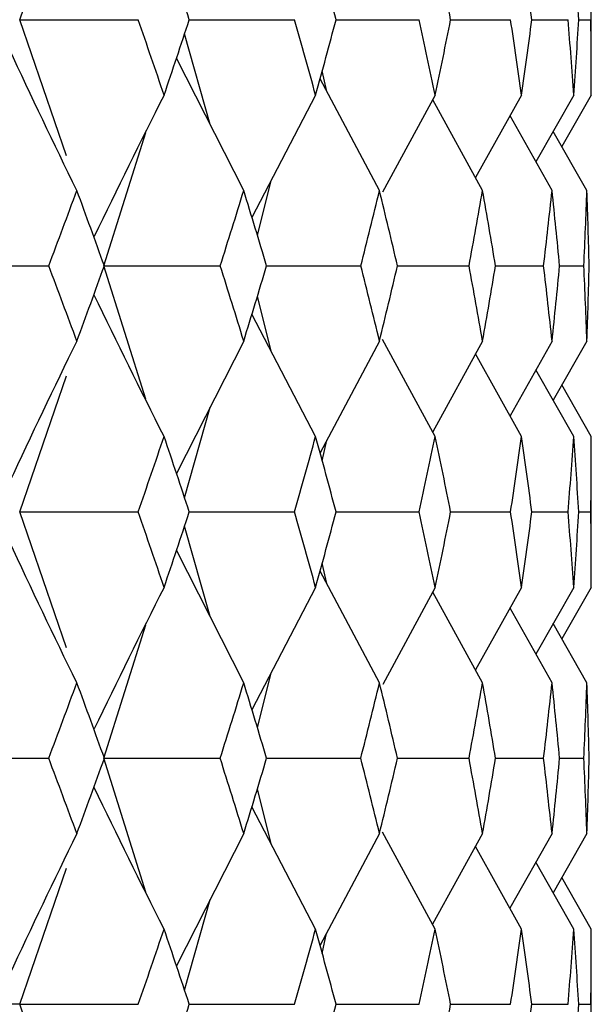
# Paper-space layout '_Back' of a CAD drawing. Header units: millimetres. Extents: x -25 to 25, y -1 to 320.
# Tile 40 of 48: x 16.21 to 19.75, y 40.03 to 46.12. Entities that reach past the tile are written whole.
import ezdxf

# ---------------------------------------------------------------- set-up
doc = ezdxf.new("R2010")
doc.units = ezdxf.units.MM

psp = doc.layouts.new('_Back')

# ---------------------------------------------------------------- linework, layer by layer
at = {"color": 7, "linetype": 'Continuous', "lineweight": 25}
for p, q in [((16.2095, 46.1244), (16.4985, 46.9663)), ((19.75, 45.6572), (19.75, 46.5921)), ((16.499, 45.282), (16.2095, 46.1244)), ((17.2602, 46.1244), (17.9113, 46.1245)), ((18.1691, 46.1245), (18.6831, 46.1245)), ((18.8788, 46.1245), (19.2501, 46.1245)), ((19.3818, 46.1245), (19.6062, 46.1245)), ((19.6724, 46.1245), (19.7475, 46.1245)), ((17.3897, 45.4751), (17.2309, 46.0368)), ((17.5974, 45.0662), (17.1807, 45.8866)), ((18.1113, 45.6805), (18.0834, 45.8081)), ((18.4382, 45.0662), (18.0699, 45.7583)), ((18.0425, 45.6572), (17.6478, 44.8999)), ((18.7834, 45.6572), (18.4576, 45.0568)), ((19.077, 45.0662), (18.7676, 45.6282)), ((19.3184, 45.6572), (19.0331, 45.146)), ((19.6418, 45.6572), (19.407, 45.2435)), ((19.75, 45.6572), (19.568, 45.3383)), ((19.5068, 45.0662), (19.2466, 45.5285)), ((16.7308, 44.6), (16.9901, 45.4267)), ((19.7229, 45.0662), (19.5144, 45.4326)), ((17.6816, 44.7883), (17.7672, 45.1289)), ((16.9901, 43.7733), (16.7308, 44.6)), ((17.7387, 44.6), (18.3225, 44.6)), ((18.5492, 44.6), (18.9927, 44.6)), ((19.1565, 44.6), (19.4549, 44.6)), ((19.5538, 44.6), (19.7038, 44.6)), ((17.7672, 44.0711), (17.6816, 44.4117)), ((18.0425, 43.5428), (17.6478, 44.3001)), ((17.5974, 44.1338), (17.1807, 43.3134)), ((18.4382, 44.1338), (18.0699, 43.4417)), ((18.7834, 43.5428), (18.4576, 44.1432)), ((19.077, 44.1338), (18.7676, 43.5718)), ((19.5068, 44.1338), (19.2466, 43.6715)), ((19.7229, 44.1338), (19.5144, 43.7674)), ((19.3184, 43.5428), (19.0331, 44.054)), ((16.2095, 43.0756), (16.499, 43.918)), ((19.6418, 43.5428), (19.407, 43.9565)), ((19.75, 43.5428), (19.568, 43.8617)), ((17.2309, 43.1632), (17.3897, 43.7249)), ((18.0834, 43.3919), (18.1113, 43.5195)), ((19.75, 42.6079), (19.75, 43.5428)), ((16.4985, 42.2337), (16.2095, 43.0756)), ((17.2595, 43.0755), (17.9113, 43.0755)), ((18.1686, 43.0755), (18.6831, 43.0755)), ((18.8786, 43.0755), (19.2501, 43.0755)), ((19.3817, 43.0755), (19.6062, 43.0755)), ((19.6724, 43.0755), (19.7475, 43.0755)), ((17.3894, 42.4266), (17.2309, 42.9878)), ((17.5974, 42.0169), (17.1807, 42.8376)), ((18.1112, 42.6317), (18.0834, 42.7589)), ((18.4382, 42.0169), (18.0699, 42.7092)), ((18.0425, 42.6079), (17.6479, 41.8499)), ((18.7834, 42.6079), (18.4579, 42.0073)), ((19.077, 42.0169), (18.7677, 42.579)), ((19.3184, 42.6079), (19.0333, 42.0964)), ((19.6418, 42.6079), (19.4072, 42.1939)), ((19.75, 42.6079), (19.5682, 42.2888)), ((19.5068, 42.0169), (19.2467, 42.4792)), ((16.7307, 41.5493), (16.99, 42.3768)), ((19.7229, 42.0169), (19.5145, 42.3832)), ((17.6817, 41.7383), (17.7671, 42.0788)), ((16.9907, 40.7208), (16.7307, 41.5493)), ((17.7389, 41.5493), (18.3223, 41.5494)), ((18.5494, 41.5493), (18.9926, 41.5494)), ((19.1566, 41.5493), (19.4548, 41.5494)), ((19.5539, 41.5494), (19.7038, 41.5494)), ((17.7674, 41.0195), (17.6817, 41.3606)), ((18.0425, 40.4913), (17.6479, 41.249)), ((17.5974, 41.0824), (17.1806, 40.2626)), ((18.4382, 41.0824), (18.0698, 40.3908)), ((18.7834, 40.4913), (18.4577, 41.0919)), ((19.077, 41.0824), (18.7674, 40.5207)), ((19.5068, 41.0824), (19.2464, 40.6204)), ((19.7229, 41.0824), (19.5143, 40.7162)), ((19.3184, 40.4913), (19.0332, 41.0028)), ((16.2096, 40.0253), (16.4995, 40.8687)), ((19.6418, 40.4913), (19.407, 40.9053)), ((19.75, 40.4913), (19.568, 40.8105)), ((17.2308, 40.1125), (17.3895, 40.6735)), ((18.0833, 40.341), (18.1105, 40.4652)), ((19.75, 39.5588), (19.75, 40.4913)), ((16.4989, 39.1831), (16.2096, 40.0253)), ((17.2593, 40.0253), (17.9115, 40.0252)), ((18.1684, 40.0253), (18.6832, 40.0252)), ((18.8784, 40.0253), (19.2502, 40.0252)), ((19.3816, 40.0253), (19.6062, 40.0252)), ((19.6723, 40.0253), (19.7475, 40.0252))]:
    psp.add_line(p, q, dxfattribs=at)
for points in [[(17.2602, 46.1245), (17.2089, 46.2804), (17.1568, 46.4362), (17.104, 46.5921)], [(18.1691, 46.1245), (18.1277, 46.2804), (18.0855, 46.4362), (18.0425, 46.5921)], [(18.8788, 46.1245), (18.8478, 46.2804), (18.816, 46.4362), (18.7834, 46.5921)], [(19.3818, 46.1245), (19.3615, 46.2804), (19.3404, 46.4362), (19.3184, 46.5921)], [(19.6724, 46.1245), (19.663, 46.2804), (19.6528, 46.4362), (19.6418, 46.5921)], [(16.2095, 46.1244), (16.4548, 46.1244), (16.6994, 46.1245), (16.9434, 46.1245)], [(17.104, 45.6572), (17.0512, 45.8129), (16.9977, 45.9687), (16.9434, 46.1245)], [(17.104, 45.6572), (17.1568, 45.8129), (17.2089, 45.9687), (17.2602, 46.1245)], [(18.0425, 45.6572), (17.9996, 45.8129), (17.9558, 45.9687), (17.9113, 46.1245)], [(18.0425, 45.6572), (18.0855, 45.8129), (18.1277, 45.9687), (18.1691, 46.1245)], [(18.7834, 45.6572), (18.7507, 45.8129), (18.7173, 45.9687), (18.6831, 46.1245)], [(18.7834, 45.6572), (18.816, 45.8129), (18.8478, 45.9687), (18.8788, 46.1245)], [(19.3184, 45.6572), (19.2965, 45.8129), (19.2737, 45.9687), (19.2501, 46.1245)], [(19.3184, 45.6572), (19.3404, 45.8129), (19.3615, 45.9687), (19.3818, 46.1245)], [(19.6418, 45.6572), (19.6308, 45.8129), (19.6189, 45.9687), (19.6062, 46.1245)], [(19.6418, 45.6572), (19.6528, 45.8129), (19.663, 45.9687), (19.6724, 46.1245)], [(19.75, 45.6572), (19.75, 45.8129), (19.7492, 45.9687), (19.7475, 46.1245)], [(16.5637, 45.0662), (16.4212, 45.3566), (16.2815, 45.6489), (16.1446, 45.943)], [(17.104, 45.6572), (16.9569, 45.3671), (16.8126, 45.075), (16.6711, 44.7811)], [(16.3893, 44.6), (16.4482, 44.7553), (16.5063, 44.9107), (16.5637, 45.0662)], [(16.7339, 44.6), (16.6779, 44.7553), (16.6212, 44.9107), (16.5637, 45.0662)], [(17.4515, 44.6), (17.5009, 44.7553), (17.5495, 44.9107), (17.5974, 45.0662)], [(17.7387, 44.6), (17.6924, 44.7553), (17.6453, 44.9107), (17.5974, 45.0662)], [(18.3225, 44.6), (18.3618, 44.7553), (18.4004, 44.9107), (18.4382, 45.0662)], [(18.5492, 44.6), (18.513, 44.7553), (18.476, 44.9107), (18.4382, 45.0662)], [(18.9927, 44.6), (19.0216, 44.7553), (19.0497, 44.9107), (19.077, 45.0662)], [(19.1565, 44.6), (19.1308, 44.7553), (19.1043, 44.9107), (19.077, 45.0662)], [(19.4549, 44.6), (19.473, 44.7553), (19.4903, 44.9107), (19.5068, 45.0662)], [(19.5538, 44.6), (19.539, 44.7553), (19.5233, 44.9107), (19.5068, 45.0662)], [(19.7038, 44.6), (19.7111, 44.7553), (19.7174, 44.9107), (19.7229, 45.0662)], [(19.737, 44.6), (19.7331, 44.7553), (19.7285, 44.9107), (19.7229, 45.0662)], [(15.6439, 44.6), (15.8929, 44.6), (16.1414, 44.6), (16.3893, 44.6)], [(16.5637, 44.1338), (16.5063, 44.2893), (16.4482, 44.4447), (16.3893, 44.6)], [(16.5637, 44.1338), (16.6212, 44.2893), (16.6779, 44.4447), (16.7339, 44.6)], [(16.7308, 44.6), (16.9718, 44.6), (17.2121, 44.6), (17.4515, 44.6)], [(17.5974, 44.1338), (17.5495, 44.2893), (17.5009, 44.4447), (17.4515, 44.6)], [(17.5974, 44.1338), (17.6453, 44.2893), (17.6924, 44.4447), (17.7387, 44.6)], [(18.4382, 44.1338), (18.4004, 44.2893), (18.3618, 44.4447), (18.3225, 44.6)], [(18.4382, 44.1338), (18.476, 44.2893), (18.513, 44.4447), (18.5492, 44.6)], [(19.077, 44.1338), (19.0497, 44.2893), (19.0216, 44.4447), (18.9927, 44.6)], [(19.077, 44.1338), (19.1043, 44.2893), (19.1308, 44.4447), (19.1565, 44.6)], [(19.5068, 44.1338), (19.4903, 44.2893), (19.473, 44.4447), (19.4549, 44.6)], [(19.5068, 44.1338), (19.5233, 44.2893), (19.539, 44.4447), (19.5538, 44.6)], [(19.7229, 44.1338), (19.7174, 44.2893), (19.7111, 44.4447), (19.7038, 44.6)], [(19.7229, 44.1338), (19.7285, 44.2893), (19.7331, 44.4447), (19.737, 44.6)], [(17.104, 43.5428), (16.9569, 43.8329), (16.8126, 44.125), (16.6711, 44.4189)], [(16.5637, 44.1338), (16.4212, 43.8434), (16.2815, 43.5511), (16.1446, 43.257)], [(16.9434, 43.0755), (16.9977, 43.2313), (17.0512, 43.3871), (17.104, 43.5428)], [(17.2602, 43.0755), (17.2089, 43.2313), (17.1568, 43.3871), (17.104, 43.5428)], [(17.9113, 43.0755), (17.9558, 43.2313), (17.9996, 43.3871), (18.0425, 43.5428)], [(18.1691, 43.0755), (18.1277, 43.2313), (18.0855, 43.3871), (18.0425, 43.5428)], [(18.6831, 43.0755), (18.7173, 43.2313), (18.7507, 43.3871), (18.7834, 43.5428)], [(18.8788, 43.0755), (18.8478, 43.2313), (18.816, 43.3871), (18.7834, 43.5428)], [(19.2501, 43.0755), (19.2737, 43.2313), (19.2965, 43.3871), (19.3184, 43.5428)], [(19.3818, 43.0755), (19.3615, 43.2313), (19.3404, 43.3871), (19.3184, 43.5428)], [(19.6062, 43.0755), (19.6189, 43.2313), (19.6308, 43.3871), (19.6418, 43.5428)], [(19.6724, 43.0755), (19.663, 43.2313), (19.6528, 43.3871), (19.6418, 43.5428)], [(19.7475, 43.0755), (19.7492, 43.2313), (19.75, 43.3871), (19.75, 43.5428)], [(16.2095, 43.0756), (16.4548, 43.0755), (16.6994, 43.0755), (16.9434, 43.0755)], [(17.104, 42.6079), (17.0512, 42.7638), (16.9977, 42.9196), (16.9434, 43.0755)], [(17.104, 42.6079), (17.1568, 42.7638), (17.2089, 42.9196), (17.2602, 43.0755)], [(18.0425, 42.6079), (17.9996, 42.7638), (17.9558, 42.9196), (17.9113, 43.0755)], [(18.0425, 42.6079), (18.0855, 42.7638), (18.1277, 42.9196), (18.1691, 43.0755)], [(18.7834, 42.6079), (18.7507, 42.7638), (18.7173, 42.9196), (18.6831, 43.0755)], [(18.7834, 42.6079), (18.816, 42.7638), (18.8478, 42.9196), (18.8788, 43.0755)], [(19.3184, 42.6079), (19.2965, 42.7638), (19.2737, 42.9196), (19.2501, 43.0755)], [(19.3184, 42.6079), (19.3404, 42.7638), (19.3615, 42.9196), (19.3818, 43.0755)], [(19.6418, 42.6079), (19.6308, 42.7638), (19.6189, 42.9196), (19.6062, 43.0755)], [(19.6418, 42.6079), (19.6528, 42.7638), (19.663, 42.9196), (19.6724, 43.0755)], [(19.75, 42.6079), (19.75, 42.7638), (19.7492, 42.9196), (19.7475, 43.0755)], [(16.5637, 42.0169), (16.4213, 42.3075), (16.2815, 42.5998), (16.1446, 42.8941)], [(17.104, 42.6079), (16.9569, 42.3174), (16.8126, 42.025), (16.6711, 41.7307)], [(16.3891, 41.5494), (16.448, 41.7052), (16.5062, 41.8611), (16.5637, 42.0169)], [(16.7341, 41.5494), (16.6781, 41.7052), (16.6213, 41.8611), (16.5637, 42.0169)], [(17.4513, 41.5494), (17.5007, 41.7052), (17.5494, 41.8611), (17.5974, 42.0169)], [(17.7389, 41.5494), (17.6925, 41.7052), (17.6453, 41.8611), (17.5974, 42.0169)], [(18.3223, 41.5494), (18.3617, 41.7052), (18.4004, 41.8611), (18.4382, 42.0169)], [(18.5494, 41.5494), (18.5131, 41.7052), (18.4761, 41.8611), (18.4382, 42.0169)], [(18.9926, 41.5494), (19.0216, 41.7052), (19.0497, 41.8611), (19.077, 42.0169)], [(19.1566, 41.5494), (19.1309, 41.7052), (19.1044, 41.8611), (19.077, 42.0169)], [(19.4548, 41.5494), (19.473, 41.7052), (19.4903, 41.8611), (19.5068, 42.0169)], [(19.5539, 41.5494), (19.539, 41.7052), (19.5234, 41.8611), (19.5068, 42.0169)], [(19.7038, 41.5494), (19.711, 41.7052), (19.7174, 41.8611), (19.7229, 42.0169)], [(19.737, 41.5494), (19.7331, 41.7052), (19.7285, 41.8611), (19.7229, 42.0169)], [(15.6439, 41.5493), (15.8928, 41.5493), (16.1413, 41.5493), (16.3891, 41.5494)], [(16.5637, 41.0824), (16.5062, 41.2379), (16.448, 41.3936), (16.3891, 41.5494)], [(16.5637, 41.0824), (16.6212, 41.2379), (16.678, 41.3936), (16.7341, 41.5494)], [(16.7307, 41.5493), (16.9717, 41.5493), (17.2119, 41.5493), (17.4513, 41.5494)], [(17.5974, 41.0824), (17.5495, 41.2379), (17.5008, 41.3936), (17.4513, 41.5494)], [(17.5974, 41.0824), (17.6453, 41.2379), (17.6925, 41.3936), (17.7389, 41.5494)], [(18.4382, 41.0824), (18.4004, 41.2379), (18.3617, 41.3936), (18.3223, 41.5494)], [(18.4382, 41.0824), (18.476, 41.2379), (18.5131, 41.3936), (18.5494, 41.5494)], [(19.077, 41.0824), (19.0497, 41.2379), (19.0216, 41.3936), (18.9926, 41.5494)], [(19.077, 41.0824), (19.1044, 41.2379), (19.1309, 41.3936), (19.1566, 41.5494)], [(19.5068, 41.0824), (19.4903, 41.2379), (19.473, 41.3936), (19.4548, 41.5494)], [(19.5068, 41.0824), (19.5234, 41.2379), (19.539, 41.3936), (19.5539, 41.5494)], [(19.7229, 41.0824), (19.7174, 41.2379), (19.711, 41.3936), (19.7038, 41.5494)], [(19.7229, 41.0824), (19.7285, 41.2379), (19.7331, 41.3936), (19.737, 41.5494)], [(17.104, 40.4913), (16.9568, 40.7816), (16.8126, 41.0738), (16.6711, 41.3679)], [(16.5637, 41.0824), (16.4213, 40.7922), (16.2816, 40.5003), (16.1446, 40.2065)], [(16.9436, 40.0252), (16.9978, 40.1805), (17.0513, 40.3358), (17.104, 40.4913)], [(17.26, 40.0252), (17.2087, 40.1805), (17.1567, 40.3358), (17.104, 40.4913)], [(17.9115, 40.0252), (17.9559, 40.1805), (17.9996, 40.3358), (18.0425, 40.4913)], [(18.1689, 40.0252), (18.1276, 40.1805), (18.0854, 40.3358), (18.0425, 40.4913)], [(18.6832, 40.0252), (18.7174, 40.1805), (18.7508, 40.3358), (18.7834, 40.4913)], [(18.8787, 40.0252), (18.8477, 40.1805), (18.816, 40.3358), (18.7834, 40.4913)], [(19.2502, 40.0252), (19.2737, 40.1805), (19.2965, 40.3358), (19.3184, 40.4913)], [(19.3817, 40.0252), (19.3614, 40.1805), (19.3403, 40.3358), (19.3184, 40.4913)], [(19.6062, 40.0252), (19.6189, 40.1805), (19.6308, 40.3358), (19.6418, 40.4913)], [(19.6724, 40.0252), (19.663, 40.1805), (19.6528, 40.3358), (19.6418, 40.4913)], [(19.7475, 40.0252), (19.7492, 40.1805), (19.75, 40.3358), (19.75, 40.4913)], [(16.2096, 40.0253), (16.4549, 40.0253), (16.6996, 40.0253), (16.9436, 40.0252)], [(17.104, 39.5588), (17.1567, 39.7143), (17.2087, 39.8698), (17.26, 40.0252)], [(18.0425, 39.5588), (18.0854, 39.7143), (18.1275, 39.8698), (18.1689, 40.0252)], [(18.7834, 39.5588), (18.816, 39.7143), (18.8477, 39.8698), (18.8787, 40.0252)], [(19.3184, 39.5588), (19.3403, 39.7143), (19.3614, 39.8698), (19.3817, 40.0252)], [(19.6418, 39.5588), (19.6528, 39.7143), (19.663, 39.8698), (19.6724, 40.0252)]]:
    psp.add_open_spline(points, degree=3, dxfattribs=at)
psp.add_open_spline([(16.2096, 40.0253), (16.1942, 40.0253), (16.1787, 40.0253), (16.1633, 40.0253), (16.157, 40.0253), (16.1507, 40.0253), (16.1444, 40.0253)], degree=3, knots=[0, 0, 0, 0, 0.0000852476, 0.0000852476, 0.0000852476, 0.0001199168, 0.0001199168, 0.0001199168, 0.0001199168], dxfattribs=at)

doc.saveas('drawing.dxf')
